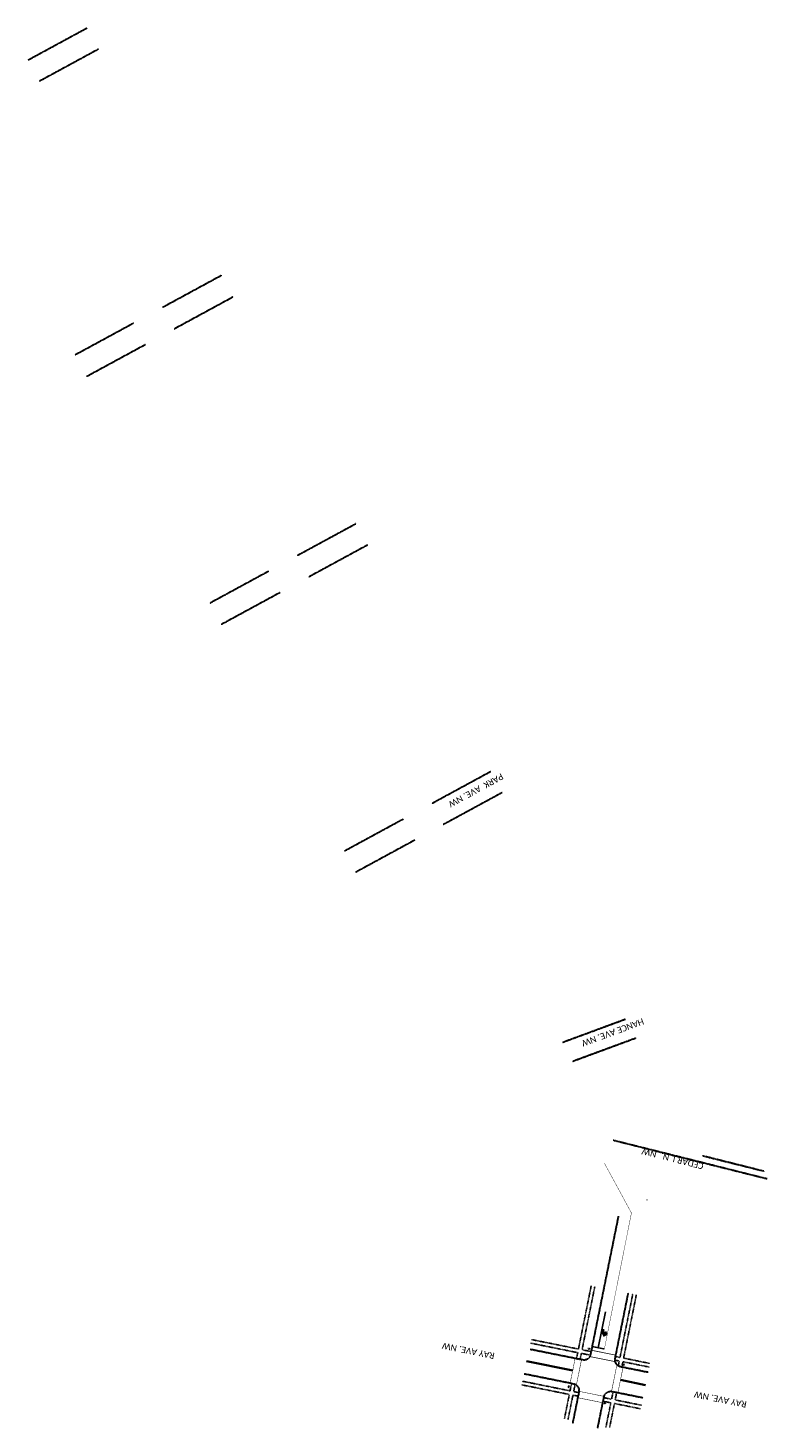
# Model space of a CAD drawing. Header units: feet. Extents: x 2255000 to 2274811, y 288595 to 315000.
# Tile 4 of 13: x 2257595 to 2258603, y 303490 to 305399. Entities that reach past the tile are written whole.
import ezdxf

# ---------------------------------------------------------------- set-up
doc = ezdxf.new("R2010")
doc.units = ezdxf.units.FT
doc.header["$MEASUREMENT"] = 0
for name, pattern in [('2', [0.1, 0.06, -0.04]), ('dsolidcl', [0]), ('OhDOT_USTN1', [0.055, 0.014, -0.041]), ('OhDOT_USTN5', [0.11, 0.055, -0.055])]:
    doc.linetypes.add(name, pattern=pattern)
for name, color, linetype in [('PM_P_Cells', 7, 'Continuous'), ('PM_P_Channelizing_Line', 7, 'Continuous'), ('PM_P_CL_Double_Solid', 2, 'dsolidcl'), ('PM_P_Crosswalk', 7, 'Continuous'), ('PM_P_Stop_Line', 7, 'Continuous'), ('PV_X_Curb', 120, 'OhDOT_USTN1'), ('PV_X_Walk', 120, 'OhDOT_USTN5'), ('SC_Scratch7', 12, 'Continuous'), ('SN_X_Public', 3, 'Continuous')]:
    doc.layers.add(name, color=color, linetype=linetype)
doc.layers.add('PM_X_CL_Double_Solid', color=251, linetype='dsolidcl', lineweight=35)
doc.layers.add('PM_X_Crosswalk', color=251, linetype='Continuous', lineweight=60)
doc.styles.add('Slanted-Sub Title', font='calibriz.ttf', dxfattribs={"height": 0.17})

# ---------------------------------------------------------------- blocks, each defined once
blk = doc.blocks.new('A$Cc6918b27')
at = {"layer": 'PM_P_Cells', "linetype": 'Continuous', "true_color": 0xffaa00}
h = blk.add_hatch(color=40, dxfattribs=at)
edge = h.paths.add_edge_path()
edge.add_line((-3.7, 2), (-6.3, 5.5))
edge.add_line((-6.3, 5.5), (-3.3, 8))
edge.add_line((-3.3, 8), (-4, 6))
edge.add_line((-4, 6), (-3.3, 6))
edge.add_arc((-3.3, 2.7), 3.33, 0, 90, ccw=False)
edge.add_line((0, 2.7), (0, 2))
edge.add_line((0, 2), (0, 0))
edge.add_line((0, 0), (-1, 0))
edge.add_line((-1, 0), (-1, 2))
edge.add_arc((-3.3, 2), 2.33, 0, 90)
edge.add_line((-3.3, 4.3), (-4, 4.3))
edge.add_line((-4, 4.3), (-3.7, 2))
at = {"layer": 'PM_P_Cells', "color": 40, "lineweight": 30, "true_color": 0xffaa00, "flags": 128}
blk.add_lwpolyline([(-3.7, 2), (-6.3, 5.5), (-3.3, 8), (-4, 6), (-3.3, 6), (-3.3, 6, -0.414214), (0, 2.7), (0, 2.7), (0, 2), (0, 0), (-1, 0), (-1, 2), (-1, 2, 0.414214), (-3.3, 4.3), (-3.3, 4.3), (-4, 4.3), (-3.7, 2)], format="xyb", dxfattribs=at)

msp = doc.modelspace()

# ---------------------------------------------------------------- linework, layer by layer
at = {"layer": 'PM_P_Channelizing_Line'}
msp.add_lwpolyline([(2258372.8887, 303599.5414), (2258382.7793, 303648.6132)], dxfattribs=at)
at = {"layer": 'PM_P_CL_Double_Solid', "const_width": 0.5}
msp.add_lwpolyline([(2258381.4662, 303597.8126), (2258418.3436, 303783.3088), (2258381.4424, 303851.216)], dxfattribs=at)
at = {"layer": 'PM_P_Crosswalk', "const_width": 1}
for points in [[(2258395.8984, 303580.5967), (2258361.8556, 303587.4582)], [(2258396.4004, 303589.5343), (2258364.0587, 303596.0529)]]:
    msp.add_lwpolyline(points, dxfattribs=at)
at = {"layer": 'PM_P_Stop_Line', "const_width": 2}
msp.add_lwpolyline([(2258381.4662, 303597.8126), (2258365.0791, 303601.1155)], dxfattribs=at)
at = {"layer": 'PM_X_CL_Double_Solid'}
for points in [[(2258338.264, 303568.7087), (2258275.4424, 303581.3707)], [(2258437.593, 303548.6886), (2258403.4035, 303555.5796)]]:
    msp.add_lwpolyline(points, dxfattribs=at)
at = {"layer": 'PM_X_Crosswalk', "const_width": 0.6666}
for points in [[(2258341.5174, 303584.8501), (2258334.8064, 303551.5537)], [(2258350.2033, 303583.0994), (2258343.2952, 303548.8251)], [(2258398.5024, 303576.1085), (2258391.2515, 303540.1339)], [(2258406.8611, 303572.7346), (2258399.9458, 303538.4246)], [(2258380.6718, 303533.2761), (2258347.2131, 303540.0198)], [(2258378.8567, 303524.6032), (2258345.5269, 303531.3209)]]:
    msp.add_lwpolyline(points, dxfattribs=at)
at = {"layer": 'PV_X_Curb'}
for p, q in [((2258400.3978, 303778.8784), (2258362.3958, 303590.333)), ((2258400.888, 303778.7796), (2258362.8859, 303590.2343)), ((2258351.6962, 303582.7985), (2258279.9537, 303597.2585)), ((2258351.795, 303583.2887), (2258280.0525, 303597.7487))]:
    msp.add_line(p, q, dxfattribs=at)
for points in [[(2257675.4559, 305399.0221), (2257595.3154, 305355.4731)], [(2257675.6946, 305398.5828), (2257595.5541, 305355.0338)], [(2257691.0077, 305370.4032), (2257610.8671, 305326.8542)], [(2257691.2464, 305369.9639), (2257611.1059, 305326.4149)], [(2257858.7105, 305061.7899), (2257778.57, 305018.2409)], [(2257858.9493, 305061.3506), (2257778.8087, 305017.8016)], [(2257874.6459, 305032.465), (2257794.5054, 304988.916)], [(2257874.8846, 305032.0257), (2257794.7441, 304988.4767)], [(2257659.3295, 304953.4447), (2257739.47, 304996.9937)], [(2257659.5682, 304953.0054), (2257739.7088, 304996.5544)], [(2257675.2649, 304924.1198), (2257755.4054, 304967.6688)], [(2257675.5036, 304923.6805), (2257755.6441, 304967.2295)], [(2258042.5819, 304723.4228), (2257962.4413, 304679.8738)], [(2258042.8206, 304722.9834), (2257962.68, 304679.4344)], [(2258058.3252, 304694.4512), (2257978.1847, 304650.9022)], [(2258058.564, 304694.0119), (2257978.4234, 304650.4629)], [(2257843.2008, 304615.0776), (2257923.3414, 304658.6265)], [(2257843.4395, 304614.6382), (2257923.5801, 304658.1872)], [(2257858.9442, 304586.106), (2257939.0847, 304629.655)], [(2257859.1829, 304585.6667), (2257939.3235, 304629.2157)], [(2258226.2602, 304385.4107), (2258146.1197, 304341.8617)], [(2258226.499, 304384.9713), (2258146.3584, 304341.4224)], [(2258241.8115, 304356.7927), (2258161.6709, 304313.2437)], [(2258242.0502, 304356.3533), (2258161.9097, 304312.8043)], [(2258026.8792, 304277.0655), (2258107.0197, 304320.6145)], [(2258027.1179, 304276.6261), (2258107.2585, 304320.1751)], [(2258042.4304, 304248.4475), (2258122.571, 304291.9965)], [(2258042.6692, 304248.0081), (2258122.8097, 304291.5571)], [(2258409.8953, 304047.6292), (2258324.3175, 304016.0783)], [(2258410.0682, 304047.1601), (2258324.4904, 304015.6092)], [(2258423.8892, 304021.8771), (2258338.3114, 303990.3262)], [(2258424.0621, 304021.408), (2258338.4843, 303989.857)], [(2258393.6229, 303882.6413), (2258603.2404, 303830.1474)], [(2258393.9472, 303882.0447), (2258603.1189, 303829.6624)], [(2258515.6366, 303861.4321), (2258599.0649, 303840.5394)], [(2258515.6557, 303860.9119), (2258598.9434, 303840.0544)], [(2258439.3075, 303801.279), (2258439.8335, 303801.3582)]]:
    msp.add_lwpolyline(points, dxfattribs=at)
for points in [[(2258441.0507, 303565.8436), (2258403.578, 303573.3964, -0.414213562), (2258395.7509, 303585.175), (2258413.6588, 303674.0243)], [(2258441.1495, 303566.3337), (2258403.6767, 303573.8865, -0.414213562), (2258396.241, 303585.0762), (2258414.1489, 303673.9255)], [(2258338.1, 303497.0031), (2258346.5613, 303538.9834, 0.414213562), (2258339.1255, 303550.1731), (2258271.8859, 303563.7255)], [(2258338.5901, 303496.9043), (2258347.0514, 303538.8846, 0.414213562), (2258339.2243, 303550.6632), (2258271.9847, 303564.2156)], [(2258371.9199, 303490.1865), (2258380.3811, 303532.1668, -0.414213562), (2258392.1598, 303539.9939), (2258434.1353, 303531.5336)], [(2258372.41, 303490.0877), (2258380.8713, 303532.068, -0.414213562), (2258392.061, 303539.5037), (2258434.0366, 303531.0434)]]:
    msp.add_lwpolyline(points, format="xyb", dxfattribs=at)
for radius in [9.5, 9]:
    msp.add_arc((2258353.5732, 303592.1113), radius, 258.6044945, 348.6044945, dxfattribs=at)
at = {"layer": 'PV_X_Walk'}
for points in [[(2258363.5184, 303684.1303), (2258346.1055, 303597.737)], [(2258368.4199, 303683.1424), (2258351.007, 303596.7491)], [(2258420.1446, 303672.7171), (2258402.7317, 303586.3238)], [(2258425.046, 303671.7291), (2258407.6331, 303585.3359)], [(2258345.1176, 303592.8356), (2258280.3829, 303605.8831)], [(2258346.1055, 303597.737), (2258281.3708, 303610.7845)], [(2258345.1176, 303592.8356), (2258343.6347, 303585.4781)], [(2258350.0191, 303591.8477), (2258348.5361, 303584.4902)], [(2258361.6183, 303589.5098), (2258350.0191, 303591.8477)], [(2258362.9162, 303594.3488), (2258351.007, 303596.7491)], [(2258401.7438, 303581.4224), (2258395.5679, 303582.6671)], [(2258402.7317, 303586.3238), (2258396.2459, 303587.631)], [(2258401.7438, 303581.4224), (2258400.3774, 303574.6432)], [(2258406.6452, 303580.4345), (2258405.1623, 303573.077)], [(2258442.5336, 303573.201), (2258406.6452, 303580.4345)], [(2258443.5215, 303578.1025), (2258407.6331, 303585.3359)], [(2258333.6328, 303535.8542), (2258268.8981, 303548.9018)], [(2258334.6207, 303540.7557), (2258269.886, 303553.8032)], [(2258336.6594, 303550.8707), (2258334.6207, 303540.7557)], [(2258341.5609, 303549.8828), (2258339.5222, 303539.7678)], [(2258346.9285, 303538.275), (2258339.5222, 303539.7678)], [(2258393.3455, 303539.7549), (2258391.2469, 303529.3425)], [(2258333.6328, 303535.8542), (2258326.9105, 303502.5018)], [(2258338.5343, 303534.8663), (2258331.812, 303501.5139)], [(2258345.9406, 303533.3736), (2258338.5343, 303534.8663)], [(2258390.259, 303524.441), (2258379.2704, 303526.6558)], [(2258391.2469, 303529.3425), (2258380.2583, 303531.5573)], [(2258390.259, 303524.441), (2258383.5367, 303491.0886)], [(2258395.1604, 303523.4531), (2258388.4381, 303490.1007)], [(2258431.0488, 303516.2197), (2258395.1604, 303523.4531)], [(2258398.247, 303538.767), (2258396.1483, 303528.3546)], [(2258432.0367, 303521.1211), (2258396.1483, 303528.3546)]]:
    msp.add_lwpolyline(points, dxfattribs=at)
at = {"layer": 'SN_X_Public', "linetype": '2'}
for points in [[(2258358.8647, 303598.6947), (2258362.0005, 303598.0626)], [(2258360.4326, 303598.3786), (2258360.0996, 303596.6699)], [(2258408.0459, 303576.1981), (2258406.3372, 303576.531)], [(2258408.362, 303577.766), (2258407.7299, 303574.6302)], [(2258332.2584, 303545.0654), (2258332.8904, 303548.2013)], [(2258332.5744, 303546.6333), (2258334.2832, 303546.3004)], [(2258383.3097, 303523.1853), (2258380.1739, 303523.8174)], [(2258381.7418, 303523.5014), (2258382.0747, 303525.2102)]]:
    msp.add_lwpolyline(points, dxfattribs=at)

# ---------------------------------------------------------------- block references
at = {"layer": 'PM_P_Cells', "rotation": 168.4830756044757}
msp.add_blockref('A$Cc6918b27', (2258379.0896, 303624.2458), dxfattribs=at)

# ---------------------------------------------------------------- texts
at = {"layer": 'SC_Scratch7', "char_height": 8.5, "width": 108.964894, "attachment_point": 1, "style": 'Slanted-Sub Title'}
for s, insert, rotation in [('PARK  AVE. NW', (2258244.672, 304375.551), 208.52), ('HANCE AVE. NW', (2258436.2683, 304040.9466), 200.2379747), ('CEDAR L N.  NW', (2258515.3017, 303842.5497), 165.9407222), ('RAY AVE. NW', (2258230.5759, 303583.9955), 168.6044945), ('RAY AVE. NW', (2258574.3527, 303517.6618), 168.6044945)]:
    msp.add_mtext(s, dxfattribs=dict(at, insert=insert, rotation=rotation))

doc.saveas('drawing.dxf')
